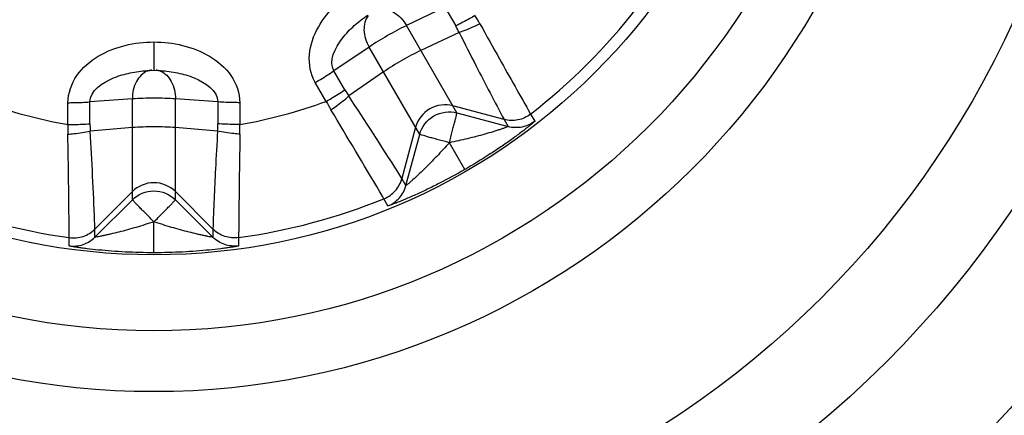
# Model space of a CAD drawing. Header units: millimetres. Extents: x 0 to 4000, y 0 to 3000.
# Tile 103 of 119: x 2853.74 to 2869.91, y 1607.89 to 1614.4. Entities that reach past the tile are written whole.
import ezdxf

# ---------------------------------------------------------------- set-up
doc = ezdxf.new("R2010")
doc.units = ezdxf.units.MM
doc.header["$LTSCALE"] = 219.99956
doc.layers.get('0').update_dxf_attribs({"linetype": 'CONTINUOUS'})

msp = doc.modelspace()

# ---------------------------------------------------------------- linework, layer by layer
at = {"color": 9, "linetype": 'CONTINUOUS'}
for p, q in [((2860.718, 1614.606), (2860.089, 1614.302)), ((2860.718, 1614.606), (2860.898, 1614.296)), ((2860.919, 1612.865), (2860.089, 1614.302)), ((2860.954, 1614.189), (2860.326, 1613.892)), ((2855.941, 1614.031), (2855.941, 1613.565)), ((2859.477, 1613.948), (2858.898, 1613.556)), ((2860.307, 1612.511), (2859.477, 1613.948)), ((2859.078, 1613.245), (2858.898, 1613.556)), ((2859.713, 1613.539), (2859.142, 1613.143)), ((2858.771, 1613.054), (2858.592, 1613.366)), ((2854.529, 1612.674), (2854.529, 1613.033)), ((2855.587, 1613.095), (2854.89, 1613.045)), ((2854.89, 1612.686), (2854.89, 1613.045)), ((2855.587, 1611.436), (2855.587, 1613.095)), ((2856.991, 1613.045), (2856.294, 1613.095)), ((2856.294, 1611.436), (2856.294, 1613.095)), ((2856.991, 1613.045), (2856.991, 1612.686)), ((2857.352, 1613.033), (2857.352, 1612.674)), ((2861.692, 1612.756), (2860.852, 1612.981)), ((2860.919, 1612.865), (2861.761, 1612.639)), ((2862.129, 1612.845), (2862.197, 1612.727)), ((2855.587, 1612.622), (2854.894, 1612.565)), ((2856.987, 1612.565), (2856.294, 1612.622)), ((2860.239, 1612.628), (2860.014, 1611.787)), ((2861.692, 1612.756), (2861.761, 1612.639)), ((2860.081, 1611.669), (2860.307, 1612.511)), ((2861.048, 1611.934), (2860.794, 1612.374)), ((2860.081, 1611.669), (2860.014, 1611.787)), ((2855.587, 1611.57), (2854.972, 1610.955)), ((2856.909, 1610.955), (2856.294, 1611.57)), ((2854.971, 1610.82), (2855.587, 1611.436)), ((2856.294, 1611.436), (2856.911, 1610.82)), ((2859.786, 1611.336), (2859.719, 1611.453)), ((2855.941, 1610.565), (2855.941, 1611.074)), ((2854.971, 1610.82), (2854.972, 1610.955)), ((2856.909, 1610.955), (2856.911, 1610.82)), ((2854.549, 1610.678), (2854.549, 1610.814)), ((2857.332, 1610.814), (2857.332, 1610.678))]:
    msp.add_line(p, q, dxfattribs=at)
at = {"color": 7, "linetype": 'CONTINUOUS'}
for p, q in [((2855.832, 1613.561), (2855.873, 1613.564)), ((2855.873, 1613.564), (2855.941, 1613.565)), ((2855.941, 1613.565), (2856.006, 1613.564)), ((2855.976, 1613.567), (2855.977, 1613.567)), ((2856.006, 1613.564), (2856.049, 1613.561))]:
    msp.add_line(p, q, dxfattribs=at)
for radius in [46.471, 46.465, 22, 19, 12.5, 11.5, 10.25]:
    msp.add_circle((2855.941, 1620.78), radius, dxfattribs=at)
at = {"color": 9, "linetype": 'CONTINUOUS'}
for radius in [46.245, 17, 15.5]:
    msp.add_circle((2855.941, 1620.78), radius, dxfattribs=at)
for centre, radius, start, end in [((2855.941, 1620.78), 10.063, 307.948, 322.052), ((2858.961, 1613.035), 2.67, 28.9954, 32.4037), ((2859.507, 1613.493), 1.606, 25.6871, 29.9936), ((2855.923, 1613.317), 0.25, 94.1849, 96.6415), ((2855.958, 1613.316), 0.251, 83.2565, 85.6306), ((2855.957, 1613.308), 0.26, 69.3101, 83.1927), ((2860.468, 1614.048), 1.606, 210.0064, 214.3129), ((2855.941, 1620.78), 8.228, 249.8768, 260.1232), ((2855.941, 1620.78), 8.228, 279.8768, 290.1232), ((2861.138, 1614.291), 2.67, 207.5963, 211.0046), ((2857.197, 1612.562), 2.67, 177.5963, 181.0046), ((2856.496, 1612.686), 1.606, 180.0064, 184.3129), ((2855.386, 1612.686), 1.606, 355.6871, 359.9936), ((2854.684, 1612.562), 2.67, 358.9954, 2.4037), ((2855.941, 1620.78), 10.063, 247.948, 262.052), ((2855.941, 1620.78), 10.063, 277.948, 292.052)]:
    msp.add_arc(centre, radius, start, end, dxfattribs=at)
for points, knots in [([(2858.592, 1613.366), (2858.514, 1613.501), (2858.454, 1613.834), (2858.62, 1614.289), (2858.92, 1614.665), (2859.178, 1614.856), (2859.315, 1614.936)], [0, 0, 0, 0, 0.247646, 0.497588, 0.748594, 1, 1, 1, 1]), ([(2859.649, 1614.573), (2859.729, 1614.586), (2859.917, 1614.528), (2860.041, 1614.388), (2860.089, 1614.302)], [0, 0, 0, 0, 0.45178, 1, 1, 1, 1]), ([(2858.898, 1613.556), (2858.806, 1613.716), (2858.974, 1614.048), (2859.226, 1614.302), (2859.378, 1614.421), (2859.456, 1614.474)], [0, 0, 0, 0, 0.493667, 0.747628, 1, 1, 1, 1]), ([(2859.461, 1614.464), (2859.41, 1614.401), (2859.366, 1614.209), (2859.428, 1614.033), (2859.477, 1613.948)], [0, 0, 0, 0, 0.451959, 1, 1, 1, 1]), ([(2861.216, 1614.466), (2861.187, 1614.449), (2861.083, 1614.39), (2860.976, 1614.333), (2860.898, 1614.296)], [0, 0, 0, 0, 0.275397, 1, 1, 1, 1]), ([(2861.297, 1614.329), (2861.267, 1614.314), (2861.155, 1614.262), (2861.04, 1614.215), (2860.954, 1614.189)], [0, 0, 0, 0, 0.273859, 1, 1, 1, 1]), ([(2861.297, 1614.329), (2861.404, 1614.137), (2861.68, 1613.641), (2861.958, 1613.147), (2862.129, 1612.845)], [0, 0, 0, 0, 0.387678, 1, 1, 1, 1]), ([(2860.954, 1614.189), (2861.047, 1614.003), (2861.29, 1613.524), (2861.538, 1613.048), (2861.692, 1612.756)], [0, 0, 0, 0, 0.38633, 1, 1, 1, 1]), ([(2854.529, 1613.033), (2854.529, 1613.19), (2854.644, 1613.507), (2855.016, 1613.819), (2855.463, 1613.994), (2855.782, 1614.031), (2855.941, 1614.031)], [0, 0, 0, 0, 0.247648, 0.497594, 0.748601, 1, 1, 1, 1]), ([(2855.941, 1614.031), (2856.099, 1614.031), (2856.418, 1613.994), (2856.865, 1613.819), (2857.237, 1613.507), (2857.352, 1613.19), (2857.352, 1613.033)], [0, 0, 0, 0, 0.251398, 0.502406, 0.752352, 1, 1, 1, 1]), ([(2854.89, 1613.045), (2854.89, 1613.229), (2855.202, 1613.433), (2855.547, 1613.527), (2855.738, 1613.554), (2855.832, 1613.561)], [0, 0, 0, 0, 0.493672, 0.747634, 1, 1, 1, 1]), ([(2855.832, 1613.55), (2855.756, 1613.521), (2855.622, 1613.376), (2855.587, 1613.194), (2855.587, 1613.095)], [0, 0, 0, 0, 0.451959, 1, 1, 1, 1]), ([(2856.049, 1613.561), (2856.143, 1613.554), (2856.335, 1613.527), (2856.679, 1613.433), (2856.992, 1613.229), (2856.991, 1613.045)], [0, 0, 0, 0, 0.252364, 0.506325, 1, 1, 1, 1]), ([(2856.049, 1613.551), (2856.125, 1613.522), (2856.258, 1613.377), (2856.296, 1613.194), (2856.294, 1613.095)], [0, 0, 0, 0, 0.45178, 1, 1, 1, 1]), ([(2858.592, 1613.366), (2858.62, 1613.382), (2858.724, 1613.443), (2858.827, 1613.506), (2858.898, 1613.556)], [0, 0, 0, 0, 0.275411, 1, 1, 1, 1]), ([(2858.771, 1613.054), (2858.8, 1613.071), (2858.904, 1613.132), (2859.006, 1613.195), (2859.078, 1613.245)], [0, 0, 0, 0, 0.275397, 1, 1, 1, 1]), ([(2858.849, 1612.916), (2858.877, 1612.935), (2858.978, 1613.006), (2859.076, 1613.082), (2859.142, 1613.143)], [0, 0, 0, 0, 0.273859, 1, 1, 1, 1]), ([(2860.014, 1611.787), (2859.991, 1611.823), (2859.705, 1612.278), (2859.415, 1612.73), (2859.142, 1613.143)], [0, 0, 0, 0, 0.079271, 1, 1, 1, 1]), ([(2854.529, 1613.033), (2854.562, 1613.033), (2854.683, 1613.034), (2854.803, 1613.038), (2854.89, 1613.045)], [0, 0, 0, 0, 0.275411, 1, 1, 1, 1]), ([(2857.352, 1613.033), (2857.319, 1613.033), (2857.199, 1613.034), (2857.078, 1613.038), (2856.991, 1613.045)], [0, 0, 0, 0, 0.275412, 1, 1, 1, 1]), ([(2859.719, 1611.453), (2859.696, 1611.492), (2859.408, 1611.98), (2859.118, 1612.468), (2858.849, 1612.916)], [0, 0, 0, 0, 0.079111, 1, 1, 1, 1]), ([(2860.794, 1612.374), (2860.81, 1612.436), (2860.834, 1612.526), (2860.864, 1612.64), (2860.883, 1612.714), (2860.898, 1612.774), (2860.911, 1612.82), (2860.913, 1612.847), (2860.921, 1612.861), (2860.919, 1612.865)], [0, 0, 0, 0, 0.378906, 0.550744, 0.701879, 0.826588, 0.919973, 0.978493, 1, 1, 1, 1]), ([(2862.129, 1612.845), (2862.069, 1612.798), (2861.925, 1612.731), (2861.766, 1612.736), (2861.692, 1612.756)], [0, 0, 0, 0, 0.500017, 1, 1, 1, 1]), ([(2854.529, 1612.674), (2854.562, 1612.674), (2854.683, 1612.675), (2854.803, 1612.679), (2854.89, 1612.686)], [0, 0, 0, 0, 0.275397, 1, 1, 1, 1]), ([(2857.352, 1612.674), (2857.319, 1612.674), (2857.199, 1612.675), (2857.078, 1612.679), (2856.991, 1612.686)], [0, 0, 0, 0, 0.275397, 1, 1, 1, 1]), ([(2861.761, 1612.639), (2861.763, 1612.636), (2861.739, 1612.634), (2861.723, 1612.622), (2861.678, 1612.609), (2861.63, 1612.592), (2861.573, 1612.574), (2861.488, 1612.547), (2861.376, 1612.514), (2861.235, 1612.476), (2861.041, 1612.427), (2860.893, 1612.395), (2860.794, 1612.374)], [0, 0, 0, 0, 0.01028, 0.039334, 0.082869, 0.136448, 0.196938, 0.262076, 0.401233, 0.5472, 0.696695, 1, 1, 1, 1]), ([(2862.197, 1612.727), (2862.199, 1612.724), (2862.182, 1612.715), (2862.169, 1612.698), (2862.131, 1612.669), (2862.087, 1612.632), (2862.03, 1612.588), (2861.938, 1612.518), (2861.808, 1612.422), (2861.636, 1612.301), (2861.383, 1612.134), (2861.184, 1612.012), (2861.048, 1611.934)], [0, 0, 0, 0, 0.00702, 0.026886, 0.058772, 0.101323, 0.153057, 0.212428, 0.348701, 0.501051, 0.663057, 1, 1, 1, 1]), ([(2862.197, 1612.727), (2862.137, 1612.681), (2861.993, 1612.614), (2861.834, 1612.619), (2861.761, 1612.639)], [0, 0, 0, 0, 0.500011, 1, 1, 1, 1]), ([(2854.527, 1612.515), (2854.561, 1612.518), (2854.684, 1612.528), (2854.807, 1612.545), (2854.894, 1612.565)], [0, 0, 0, 0, 0.273859, 1, 1, 1, 1]), ([(2854.549, 1610.814), (2854.549, 1610.859), (2854.543, 1611.426), (2854.537, 1611.993), (2854.527, 1612.515)], [0, 0, 0, 0, 0.079111, 1, 1, 1, 1]), ([(2854.972, 1610.955), (2854.97, 1610.998), (2854.949, 1611.535), (2854.925, 1612.072), (2854.894, 1612.565)], [0, 0, 0, 0, 0.079271, 1, 1, 1, 1]), ([(2856.987, 1612.565), (2856.974, 1612.358), (2856.945, 1611.822), (2856.922, 1611.285), (2856.909, 1610.955)], [0, 0, 0, 0, 0.38633, 1, 1, 1, 1]), ([(2857.354, 1612.515), (2857.32, 1612.518), (2857.197, 1612.528), (2857.074, 1612.545), (2856.987, 1612.565)], [0, 0, 0, 0, 0.273859, 1, 1, 1, 1]), ([(2857.354, 1612.515), (2857.35, 1612.295), (2857.342, 1611.728), (2857.335, 1611.161), (2857.332, 1610.814)], [0, 0, 0, 0, 0.387678, 1, 1, 1, 1]), ([(2860.794, 1612.374), (2860.732, 1612.391), (2860.642, 1612.415), (2860.528, 1612.446), (2860.455, 1612.466), (2860.396, 1612.484), (2860.349, 1612.495), (2860.324, 1612.507), (2860.308, 1612.508), (2860.307, 1612.511)], [0, 0, 0, 0, 0.378879, 0.550724, 0.701866, 0.826578, 0.919969, 0.978492, 1, 1, 1, 1]), ([(2860.794, 1612.374), (2860.727, 1612.298), (2860.624, 1612.187), (2860.485, 1612.043), (2860.381, 1611.94), (2860.297, 1611.859), (2860.232, 1611.799), (2860.187, 1611.759), (2860.148, 1611.725), (2860.115, 1611.693), (2860.096, 1611.685), (2860.082, 1611.666), (2860.081, 1611.669)], [0, 0, 0, 0, 0.303309, 0.452807, 0.598777, 0.737935, 0.803076, 0.863559, 0.917136, 0.960663, 0.989719, 1, 1, 1, 1]), ([(2861.048, 1611.934), (2860.912, 1611.855), (2860.708, 1611.744), (2860.436, 1611.609), (2860.246, 1611.52), (2860.097, 1611.455), (2859.991, 1611.411), (2859.924, 1611.384), (2859.87, 1611.364), (2859.826, 1611.345), (2859.804, 1611.343), (2859.788, 1611.333), (2859.786, 1611.336)], [0, 0, 0, 0, 0.33695, 0.498958, 0.65131, 0.78758, 0.846946, 0.898676, 0.941224, 0.973109, 0.992981, 1, 1, 1, 1]), ([(2859.719, 1611.453), (2859.79, 1611.482), (2859.92, 1611.573), (2859.994, 1611.713), (2860.014, 1611.787)], [0, 0, 0, 0, 0.500017, 1, 1, 1, 1]), ([(2859.786, 1611.336), (2859.857, 1611.364), (2859.987, 1611.456), (2860.061, 1611.596), (2860.081, 1611.669)], [0, 0, 0, 0, 0.500011, 1, 1, 1, 1]), ([(2855.941, 1611.074), (2855.895, 1611.119), (2855.83, 1611.185), (2855.747, 1611.269), (2855.693, 1611.323), (2855.651, 1611.368), (2855.616, 1611.401), (2855.601, 1611.423), (2855.587, 1611.432), (2855.587, 1611.436)], [0, 0, 0, 0, 0.378879, 0.550724, 0.701866, 0.826578, 0.919969, 0.978492, 1, 1, 1, 1]), ([(2855.941, 1611.074), (2855.986, 1611.119), (2856.051, 1611.185), (2856.135, 1611.269), (2856.188, 1611.323), (2856.23, 1611.368), (2856.265, 1611.401), (2856.281, 1611.423), (2856.294, 1611.432), (2856.294, 1611.436)], [0, 0, 0, 0, 0.378906, 0.550744, 0.701879, 0.826588, 0.919973, 0.978493, 1, 1, 1, 1]), ([(2855.941, 1611.074), (2855.844, 1611.042), (2855.7, 1610.996), (2855.507, 1610.941), (2855.367, 1610.904), (2855.253, 1610.876), (2855.166, 1610.857), (2855.107, 1610.844), (2855.057, 1610.835), (2855.012, 1610.823), (2854.992, 1610.826), (2854.971, 1610.816), (2854.971, 1610.82)], [0, 0, 0, 0, 0.303306, 0.4528, 0.598767, 0.737925, 0.803062, 0.863551, 0.917128, 0.96066, 0.989718, 1, 1, 1, 1]), ([(2856.911, 1610.82), (2856.911, 1610.816), (2856.889, 1610.826), (2856.869, 1610.823), (2856.824, 1610.835), (2856.774, 1610.844), (2856.715, 1610.857), (2856.629, 1610.876), (2856.515, 1610.904), (2856.374, 1610.941), (2856.181, 1610.996), (2856.037, 1611.042), (2855.941, 1611.074)], [0, 0, 0, 0, 0.01028, 0.039334, 0.082869, 0.136448, 0.196938, 0.262076, 0.401233, 0.5472, 0.696695, 1, 1, 1, 1]), ([(2854.549, 1610.814), (2854.625, 1610.803), (2854.783, 1610.817), (2854.918, 1610.901), (2854.972, 1610.955)], [0, 0, 0, 0, 0.500017, 1, 1, 1, 1]), ([(2857.332, 1610.814), (2857.257, 1610.803), (2857.098, 1610.817), (2856.963, 1610.901), (2856.909, 1610.955)], [0, 0, 0, 0, 0.500017, 1, 1, 1, 1]), ([(2854.549, 1610.678), (2854.624, 1610.668), (2854.782, 1610.682), (2854.917, 1610.766), (2854.971, 1610.82)], [0, 0, 0, 0, 0.500011, 1, 1, 1, 1]), ([(2855.941, 1610.565), (2855.784, 1610.565), (2855.551, 1610.571), (2855.248, 1610.59), (2855.039, 1610.608), (2854.877, 1610.626), (2854.763, 1610.641), (2854.692, 1610.651), (2854.635, 1610.661), (2854.588, 1610.666), (2854.568, 1610.675), (2854.549, 1610.675), (2854.549, 1610.678)], [0, 0, 0, 0, 0.336945, 0.49895, 0.6513, 0.78757, 0.846938, 0.89867, 0.94122, 0.973108, 0.99298, 1, 1, 1, 1]), ([(2857.332, 1610.678), (2857.332, 1610.675), (2857.313, 1610.675), (2857.293, 1610.666), (2857.246, 1610.661), (2857.189, 1610.651), (2857.118, 1610.641), (2857.004, 1610.626), (2856.843, 1610.608), (2856.633, 1610.59), (2856.33, 1610.571), (2856.098, 1610.565), (2855.941, 1610.565)], [0, 0, 0, 0, 0.00702, 0.026886, 0.058772, 0.101323, 0.153057, 0.212428, 0.348701, 0.501051, 0.663057, 1, 1, 1, 1]), ([(2857.332, 1610.678), (2857.257, 1610.668), (2857.099, 1610.682), (2856.964, 1610.766), (2856.911, 1610.82)], [0, 0, 0, 0, 0.500011, 1, 1, 1, 1])]:
    msp.add_open_spline(points, degree=3, knots=knots, dxfattribs=at)
for points in [[(2860.089, 1614.302), (2859.983, 1614.251), (2859.776, 1614.137), (2859.574, 1614.015), (2859.477, 1613.948)], [(2860.326, 1613.892), (2860.219, 1613.842), (2860.012, 1613.728), (2859.81, 1613.606), (2859.713, 1613.539)], [(2855.894, 1613.566), (2855.873, 1613.563), (2855.852, 1613.558), (2855.832, 1613.55)], [(2856.294, 1613.095), (2856.177, 1613.104), (2855.941, 1613.109), (2855.705, 1613.104), (2855.587, 1613.095)], [(2860.852, 1612.981), (2860.728, 1613.014), (2860.444, 1612.98), (2860.272, 1612.751), (2860.239, 1612.628)], [(2860.307, 1612.511), (2860.34, 1612.634), (2860.511, 1612.863), (2860.796, 1612.898), (2860.919, 1612.865)], [(2856.294, 1612.622), (2856.177, 1612.632), (2855.941, 1612.637), (2855.705, 1612.632), (2855.587, 1612.622)], [(2856.294, 1611.57), (2856.204, 1611.661), (2855.941, 1611.773), (2855.677, 1611.661), (2855.587, 1611.57)], [(2855.587, 1611.436), (2855.677, 1611.526), (2855.941, 1611.639), (2856.204, 1611.526), (2856.294, 1611.436)]]:
    msp.add_open_spline(points, degree=3, dxfattribs=at)

doc.saveas('drawing.dxf')
